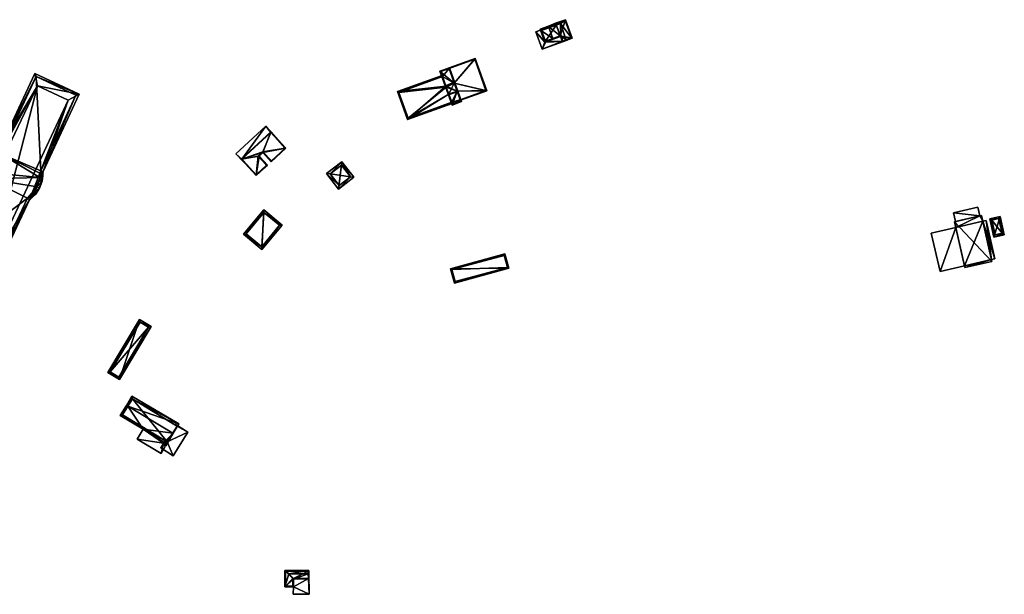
# Model space of a CAD drawing. Header units: inches. Extents: x 2523744 to 2528136, y 1148995 to 1152010.
# Tile 194 of 256: x 2526987 to 2527381, y 1150622 to 1150852. Entities that reach past the tile are written whole.
import ezdxf

# ---------------------------------------------------------------- set-up
doc = ezdxf.new("R2010")
doc.units = ezdxf.units.IN
doc.header["$MEASUREMENT"] = 0
doc.layers.add('Gebaeude Einzelhaus', color=10, linetype='Continuous')
doc.layers.add('Offenes Gebaeude', color=10, linetype='Continuous')

msp = doc.modelspace()

# ---------------------------------------------------------------- meshes
at = {"layer": 'Gebaeude Einzelhaus'}
mesh = msp.add_polyface(dxfattribs=at)
corners = [(2527201.76, 1150850.647, 376.344), (2527201.674, 1150850.881, 376.344), (2527198.739, 1150849.798, 376.739), (2527198.826, 1150849.563, 376.739), (2527203.539, 1150845.829, 376.344), (2527200.605, 1150844.745, 376.739), (2527200.691, 1150844.511, 376.739), (2527203.626, 1150845.595, 376.344), (2527195.415, 1150848.569, 376.265), (2527195.573, 1150848.141, 376.265), (2527197.368, 1150843.283, 376.265), (2527195.736, 1150848.421, 376.298), (2527197.515, 1150843.604, 376.298), (2527204.415, 1150843.46, 376.344), (2527208.34, 1150844.91, 376.423), (2527205.598, 1150852.331, 376.423), (2527203.774, 1150845.916, 376.349), (2527204.563, 1150843.781, 376.349), (2527208.019, 1150845.058, 376.418), (2527205.45, 1150852.01, 376.418), (2527201.76, 1150850.647, 370.897), (2527195.736, 1150848.421, 370.897), (2527197.515, 1150843.604, 375.791), (2527197.515, 1150843.604, 370.897), (2527197.66, 1150843.658, 375.791), (2527203.539, 1150845.829, 375.791), (2527203.54, 1150845.829, 376.265), (2527197.66, 1150843.658, 370.897), (2527201.925, 1150850.2, 370.897), (2527196.06, 1150847.956, 370.897), (2527203.774, 1150845.916, 376.206), (2527203.96, 1150845.414, 376.206), (2527204.563, 1150843.781, 375.843), (2527205.936, 1150844.288, 375.843), (2527205.935, 1150844.288, 375.791), (2527208.019, 1150845.058, 370.897), (2527205.935, 1150844.288, 370.897), (2527205.45, 1150852.01, 370.897), (2527203.554, 1150850.823, 370.897)]
mesh.append_faces([[corners[k] for k in face] for face in [(17, 18, 14), (15, 19, 1), (1, 19, 0), (14, 18, 15), (15, 18, 19), (7, 17, 13), (13, 17, 14), (7, 16, 17), (7, 4, 16), (4, 15, 0), (0, 15, 1), (7, 14, 4), (4, 14, 15), (7, 13, 14), (5, 6, 12), (12, 6, 10), (9, 12, 10), (8, 11, 9), (9, 11, 12), (2, 11, 8), (2, 3, 11), (0, 2, 1), (0, 3, 2), (7, 6, 4), (4, 6, 5), (5, 10, 6), (3, 9, 5), (5, 9, 10), (2, 8, 3), (3, 8, 9), (4, 6, 7), (4, 5, 6), (0, 3, 4), (4, 3, 5), (0, 2, 3), (0, 1, 2)]], dxfattribs={"color": 13})
mesh.append_faces([[corners[k] for k in face] for face in [(36, 38, 35), (35, 38, 37), (37, 38, 20), (20, 38, 28), (0, 37, 20), (0, 19, 37), (19, 18, 37), (37, 18, 35), (35, 34, 36), (33, 17, 32), (35, 18, 34), (34, 18, 33), (33, 18, 17), (17, 31, 32), (17, 16, 31), (31, 16, 30), (16, 26, 30), (16, 4, 26), (20, 29, 21), (21, 29, 23), (23, 29, 27), (20, 28, 29), (24, 22, 27), (27, 22, 23), (24, 12, 22), (4, 5, 26), (26, 5, 25), (25, 5, 24), (24, 5, 12), (22, 21, 23), (12, 11, 22), (22, 11, 21), (3, 21, 11), (3, 20, 21), (3, 0, 20)]], dxfattribs={"color": 41})
mesh = msp.add_polyface(dxfattribs=at)
corners = [(2527204.563, 1150843.781, 375.843), (2527203.626, 1150845.595, 376.265), (2527197.368, 1150843.283, 376.265), (2527203.936, 1150845.426, 376.21), (2527196.288, 1150840.456, 375.791), (2527206.285, 1150844.15, 375.791), (2527205.936, 1150844.288, 375.843), (2527205.992, 1150844.309, 375.843), (2527203.96, 1150845.414, 376.206), (2527203.774, 1150845.916, 376.206), (2527203.58, 1150845.719, 376.265), (2527203.54, 1150845.829, 376.265), (2527206.198, 1150844.385, 375.791), (2527195.573, 1150848.141, 376.265), (2527193.704, 1150847.45, 375.791), (2527204.6, 1150843.6, 375.805), (2527205.999, 1150844.113, 375.804), (2527203.8, 1150845.8, 376.209), (2527203.936, 1150845.427, 376.21), (2527197.515, 1150843.604, 375.791), (2527195.808, 1150848.227, 375.791), (2527204.6, 1150843.6, 375.791), (2527197.66, 1150843.658, 375.791), (2527205.999, 1150844.113, 375.791), (2527205.935, 1150844.288, 375.791), (2527203.58, 1150845.719, 375.791), (2527203.8, 1150845.8, 375.791), (2527203.539, 1150845.829, 375.791), (2527197.7, 1150843.55, 375.791), (2527203.58, 1150845.719, 370.897), (2527203.8, 1150845.8, 370.897), (2527204.6, 1150843.6, 370.897), (2527205.999, 1150844.113, 370.897), (2527205.935, 1150844.288, 370.897), (2527201.925, 1150850.2, 370.897), (2527203.554, 1150850.823, 370.897), (2527197.66, 1150843.658, 370.897), (2527197.7, 1150843.55, 370.897), (2527196.06, 1150847.956, 370.897)]
mesh.append_faces([[corners[k] for k in face] for face in [(28, 19, 22), (19, 14, 20), (28, 4, 19), (19, 4, 14), (5, 23, 12), (12, 23, 24), (25, 21, 28), (28, 21, 4), (4, 21, 5), (5, 21, 23), (25, 26, 21), (22, 25, 27), (22, 21, 25), (25, 21, 26), (23, 12, 24), (21, 5, 23), (23, 5, 12), (19, 4, 22), (22, 4, 21), (21, 4, 5), (20, 14, 19), (19, 14, 4), (2, 14, 13), (2, 4, 14), (18, 15, 1), (1, 15, 2), (2, 15, 4), (10, 17, 1), (1, 17, 18), (7, 16, 6), (7, 5, 16), (15, 16, 5), (4, 15, 5), (5, 7, 12), (2, 14, 4), (2, 13, 14), (5, 12, 7), (3, 9, 1), (1, 9, 10), (10, 9, 11), (3, 8, 9), (3, 0, 8), (0, 5, 6), (6, 5, 7), (0, 4, 5), (0, 2, 4), (3, 1, 0), (0, 1, 2)]], dxfattribs={"color": 13})
mesh.append_faces([[corners[k] for k in face] for face in [(36, 29, 37), (36, 34, 29), (36, 38, 34), (28, 29, 25), (28, 37, 29), (37, 28, 36), (36, 28, 22), (30, 33, 31), (31, 33, 32), (30, 35, 33), (29, 34, 30), (30, 34, 35), (23, 24, 16), (16, 24, 6), (23, 32, 24), (24, 32, 33), (21, 16, 15), (21, 23, 16), (21, 32, 23), (21, 31, 32), (26, 18, 17), (26, 21, 18), (18, 21, 15), (26, 31, 21), (26, 30, 31), (25, 17, 10), (25, 26, 17), (25, 30, 26), (25, 29, 30), (11, 25, 10), (11, 27, 25)]], dxfattribs={"color": 41})
mesh = msp.add_polyface(dxfattribs=at)
corners = [(2527158.938, 1150832.741, 378.54), (2527169.374, 1150836.784, 378.54), (2527157.484, 1150832.481, 378.54), (2527161.039, 1150826.936, 378.54), (2527174.054, 1150823.853, 378.54), (2527157.569, 1150832.246, 378.54), (2527162.209, 1150823.703, 378.54), (2527163.448, 1150820.28, 378.54), (2527163.533, 1150820.045, 378.54), (2527173.734, 1150824.003, 378.54), (2527169.224, 1150836.464, 378.54), (2527169.224, 1150836.464, 370.929), (2527173.734, 1150824.003, 370.929), (2527158.938, 1150832.741, 370.929), (2527163.448, 1150820.28, 370.929), (2527162.209, 1150823.703, 370.929), (2527161.039, 1150826.936, 370.929)]
mesh.append_faces([[corners[k] for k in face] for face in [(2, 0, 5), (9, 8, 7), (9, 4, 8), (2, 1, 0), (0, 1, 10), (10, 1, 9), (9, 1, 4), (4, 7, 8), (4, 6, 7), (4, 3, 6), (0, 2, 5), (4, 1, 3), (3, 1, 0), (0, 1, 2)]], dxfattribs={"color": 13})
mesh.append_faces([[corners[k] for k in face] for face in [(12, 16, 11), (11, 16, 13), (12, 15, 16), (12, 14, 15), (12, 9, 14), (14, 9, 7), (10, 11, 0), (0, 11, 13), (10, 9, 11), (11, 9, 12)]], dxfattribs={"color": 41})
mesh = msp.add_polyface(dxfattribs=at)
corners = [(2527157.71, 1150825.731, 379.961), (2527155.289, 1150831.686, 379.961), (2527160.194, 1150818.134, 379.961), (2527161.033, 1150826.934, 379.961), (2527159.088, 1150833.061, 379.961), (2527157.715, 1150825.733, 379.961), (2527162.202, 1150823.7, 379.961), (2527163.993, 1150819.509, 379.961), (2527158.887, 1150822.5, 379.961), (2527158.88, 1150822.498, 379.961), (2527161.039, 1150826.936, 379.961), (2527162.209, 1150823.703, 379.961), (2527158.938, 1150832.741, 379.961), (2527160.344, 1150818.454, 379.961), (2527163.673, 1150819.659, 379.961), (2527155.609, 1150831.536, 379.961), (2527163.448, 1150820.28, 378.54), (2527163.673, 1150819.659, 370.929), (2527163.448, 1150820.28, 370.929), (2527162.209, 1150823.703, 378.54), (2527161.039, 1150826.936, 378.54), (2527158.938, 1150832.741, 378.54), (2527158.938, 1150832.741, 370.929), (2527155.609, 1150831.536, 370.929), (2527156.339, 1150829.52, 377.118), (2527157.71, 1150825.731, 377.118), (2527156.339, 1150829.52, 370.929), (2527160.065, 1150819.226, 377.118), (2527160.344, 1150818.454, 370.929), (2527158.88, 1150822.498, 377.118), (2527160.065, 1150819.226, 370.929), (2527161.039, 1150826.936, 370.929), (2527157.71, 1150825.731, 370.929), (2527162.209, 1150823.703, 370.929), (2527158.881, 1150822.498, 370.929)]
mesh.append_faces([[corners[k] for k in face] for face in [(0, 1, 15), (15, 1, 12), (9, 2, 0), (2, 9, 13), (0, 2, 1), (10, 7, 11), (11, 7, 14), (14, 7, 13), (13, 7, 2), (12, 4, 10), (4, 12, 1), (10, 4, 7), (10, 4, 3), (7, 10, 11), (6, 7, 11), (10, 7, 4), (0, 2, 9), (9, 2, 8), (8, 2, 6), (6, 2, 7), (3, 1, 5), (5, 1, 0), (1, 3, 4), (0, 1, 2)]], dxfattribs={"color": 13})
mesh.append_faces([[corners[k] for k in face] for face in [(30, 18, 28), (28, 18, 17), (34, 33, 30), (30, 33, 18), (26, 31, 32), (23, 22, 26), (26, 22, 31), (14, 13, 17), (17, 13, 28), (28, 27, 30), (27, 9, 29), (28, 13, 27), (27, 13, 9), (24, 23, 26), (24, 15, 23), (25, 0, 24), (24, 0, 15), (21, 15, 12), (21, 23, 15), (21, 22, 23), (10, 20, 12), (12, 20, 21), (14, 16, 11), (11, 16, 19), (14, 17, 16), (16, 17, 18)]], dxfattribs={"color": 41})
mesh = msp.add_polyface(dxfattribs=at)
corners = [(2526994.081, 1150825.805, 402.614), (2527010.725, 1150822.52, 402.614), (2526993.031, 1150830.831, 402.614), (2527006.38, 1150820.029, 402.614), (2526996.291, 1150791.484, 402.614), (2526978.296, 1150799.458, 402.614), (2526973.589, 1150793.348, 402.614), (2526976.905, 1150798.553, 402.614), (2526973.293, 1150791.144, 402.614), (2526973.309, 1150788.84, 402.614), (2526974.361, 1150795.623, 402.614), (2526975.588, 1150797.406, 402.614), (2526962.754, 1150760.334, 402.614), (2526958.689, 1150757.711, 402.614), (2526975.52, 1150754.325, 402.614), (2526976.224, 1150749.476, 402.613), (2526962.749, 1150760.324, 402.614), (2526990.785, 1150780.128, 402.614), (2526994.879, 1150784.853, 402.614), (2526993.305, 1150782.245, 402.614), (2526996.186, 1150790.723, 402.614), (2526995.875, 1150787.624, 402.614), (2526996.209, 1150789.713, 402.614), (2526996.219, 1150790.56, 402.614), (2526996.324, 1150790.784, 402.614), (2526975.52, 1150754.325, 405.517), (2526994.081, 1150825.805, 405.517), (2526962.754, 1150760.334, 405.517), (2527006.38, 1150820.029, 405.517), (2526962.749, 1150760.324, 405.517), (2526995.181, 1150790.724, 402.614), (2527009.399, 1150822.039, 402.614), (2526995.321, 1150791.769, 402.614), (2526993.511, 1150829.501, 402.614), (2526977.51, 1150797.753, 402.614), (2526979.08, 1150798.775, 402.614), (2526976.339, 1150796.734, 402.614), (2526975.265, 1150795.171, 402.614), (2526974.568, 1150793.118, 402.614), (2526974.293, 1150791.08, 402.614), (2526960.019, 1150758.191, 402.614), (2526974.31, 1150788.62, 402.614), (2526975.748, 1150750.805, 402.613), (2526992.535, 1150782.904, 402.614), (2526989.975, 1150780.754, 402.614), (2526993.971, 1150785.284, 402.614), (2526995.106, 1150789.148, 402.614), (2526994.903, 1150787.875, 402.614), (2526994.95, 1150789.078, 402.614), (2526995.321, 1150791.769, 374.582), (2526995.181, 1150790.724, 374.582), (2527009.399, 1150822.039, 374.582), (2526993.511, 1150829.501, 374.582), (2526979.08, 1150798.775, 374.582), (2526977.51, 1150797.753, 374.582), (2526976.339, 1150796.734, 374.582), (2526975.265, 1150795.171, 374.582), (2526974.568, 1150793.118, 374.582), (2526974.293, 1150791.08, 374.582), (2526974.31, 1150788.62, 374.582), (2526960.019, 1150758.191, 374.582), (2526975.748, 1150750.805, 374.582), (2526989.975, 1150780.754, 374.582), (2526992.535, 1150782.904, 374.582), (2526993.971, 1150785.284, 374.582), (2526994.903, 1150787.875, 374.582), (2526995.106, 1150789.148, 374.582), (2526994.95, 1150789.078, 374.582)]
mesh.append_faces([[corners[k] for k in face] for face in [(46, 48, 30), (22, 46, 30), (22, 30, 23), (47, 46, 21), (45, 47, 21), (21, 46, 22), (43, 45, 18), (18, 45, 21), (19, 43, 18), (44, 43, 17), (42, 44, 17), (17, 43, 19), (40, 42, 15), (15, 42, 17), (13, 40, 15), (41, 40, 9), (39, 41, 9), (9, 40, 13), (38, 39, 8), (8, 39, 9), (37, 38, 6), (6, 38, 8), (10, 37, 6), (36, 37, 11), (11, 37, 10), (34, 36, 7), (7, 36, 11), (35, 34, 5), (33, 35, 5), (5, 34, 7), (2, 33, 5), (31, 33, 1), (1, 33, 2), (32, 31, 4), (30, 32, 4), (4, 31, 1), (23, 30, 20), (20, 30, 4), (24, 23, 20), (25, 27, 29), (28, 26, 25), (25, 26, 27), (20, 23, 24), (20, 22, 23), (20, 21, 22), (20, 18, 21), (17, 3, 14), (3, 17, 4), (4, 17, 20), (20, 17, 18), (18, 17, 19), (14, 15, 17), (12, 13, 16), (16, 13, 14), (14, 13, 15), (0, 9, 12), (12, 9, 13), (6, 7, 10), (10, 7, 11), (0, 5, 9), (9, 5, 8), (8, 5, 6), (6, 5, 7), (0, 2, 5), (3, 1, 0), (1, 3, 4), (0, 1, 2)]], dxfattribs={"color": 13})
mesh.append_faces([[corners[k] for k in face] for face in [(65, 67, 66), (64, 67, 65), (62, 64, 63), (60, 62, 61), (59, 67, 64), (59, 64, 62), (59, 62, 60), (58, 67, 59), (54, 57, 56), (54, 56, 55), (53, 67, 58), (53, 58, 57), (53, 57, 54), (49, 53, 52), (49, 52, 51), (50, 67, 53), (50, 53, 49), (30, 67, 50), (48, 67, 30), (66, 67, 46), (46, 67, 48), (65, 66, 47), (47, 66, 46), (64, 65, 45), (45, 65, 47), (63, 64, 43), (43, 64, 45), (62, 63, 44), (44, 63, 43), (61, 62, 42), (42, 62, 44), (60, 61, 40), (40, 61, 42), (59, 60, 41), (41, 60, 40), (58, 59, 39), (39, 59, 41), (57, 58, 38), (38, 58, 39), (56, 57, 37), (37, 57, 38), (55, 56, 36), (36, 56, 37), (54, 55, 34), (34, 55, 36), (53, 54, 35), (35, 54, 34), (52, 53, 33), (33, 53, 35), (51, 52, 31), (31, 52, 33), (49, 51, 32), (32, 51, 31), (50, 49, 30), (30, 49, 32), (28, 14, 3), (28, 25, 14), (25, 16, 14), (25, 29, 16), (29, 12, 16), (29, 27, 12), (27, 0, 12), (27, 26, 0), (26, 3, 0), (26, 28, 3)]], dxfattribs={"color": 41})
mesh = msp.add_polyface(dxfattribs=at)
corners = [(2527160.065, 1150819.226, 377.118), (2527142.318, 1150812.27, 377.118), (2527160.235, 1150818.755, 377.118), (2527158.88, 1150822.498, 377.118), (2527157.71, 1150825.731, 377.118), (2527138.251, 1150823.505, 377.118), (2527156.339, 1150829.52, 377.118), (2527156.169, 1150829.99, 377.118), (2527138.891, 1150823.205, 377.118), (2527142.618, 1150812.91, 377.118), (2527138.891, 1150823.205, 370.929), (2527156.339, 1150829.52, 370.929), (2527142.618, 1150812.91, 370.929), (2527160.065, 1150819.226, 370.929), (2527158.881, 1150822.498, 370.929), (2527157.862, 1150825.313, 370.929), (2527157.71, 1150825.731, 370.929)]
mesh.append_faces([[corners[k] for k in face] for face in [(1, 9, 2), (2, 9, 0), (1, 8, 9), (8, 7, 6), (1, 5, 8), (8, 5, 7), (5, 6, 7), (5, 4, 6), (5, 1, 4), (4, 1, 3), (3, 1, 0), (0, 1, 2)]], dxfattribs={"color": 13})
mesh.append_faces([[corners[k] for k in face] for face in [(15, 10, 16), (16, 10, 11), (14, 12, 15), (15, 12, 10), (14, 13, 12), (12, 13, 9), (9, 13, 0), (9, 8, 12), (12, 8, 10), (10, 6, 11), (10, 8, 6)]], dxfattribs={"color": 41})
mesh = msp.add_polyface(dxfattribs=at)
corners = [(2527157.715, 1150825.733, 380.393), (2527157.39, 1150825.881, 380.318), (2527158.731, 1150822.178, 380.318), (2527158.887, 1150822.5, 380.393), (2527159.956, 1150824.711, 380.91), (2527161.033, 1150826.934, 380.393), (2527161.189, 1150827.256, 380.318), (2527162.529, 1150823.553, 380.318), (2527162.202, 1150823.7, 380.393), (2527157.71, 1150825.731, 380.391), (2527158.881, 1150822.498, 380.391), (2527162.209, 1150823.703, 380.391), (2527161.039, 1150826.936, 380.391), (2527161.039, 1150826.936, 379.961), (2527162.209, 1150823.703, 379.961), (2527161.039, 1150826.936, 378.54), (2527162.209, 1150823.703, 378.54), (2527161.033, 1150826.934, 379.961), (2527157.715, 1150825.733, 379.961), (2527157.71, 1150825.731, 379.961), (2527158.88, 1150822.498, 379.961), (2527157.71, 1150825.731, 377.118), (2527158.88, 1150822.498, 377.118), (2527162.202, 1150823.7, 379.961), (2527158.887, 1150822.5, 379.961), (2527162.209, 1150823.703, 370.929), (2527158.881, 1150822.498, 370.929), (2527157.862, 1150825.313, 370.929), (2527161.039, 1150826.936, 370.929), (2527157.71, 1150825.731, 370.929)]
mesh.append_faces([[corners[k] for k in face] for face in [(12, 5, 6), (11, 12, 6), (7, 8, 11), (7, 11, 6), (3, 8, 2), (10, 3, 2), (9, 10, 2), (2, 8, 7), (0, 9, 1), (5, 0, 1), (6, 5, 1), (1, 9, 2), (5, 7, 6), (5, 8, 7), (5, 4, 8), (2, 8, 3), (3, 8, 4), (2, 7, 8), (5, 0, 4), (5, 1, 0), (5, 6, 1), (0, 3, 4), (0, 2, 3), (0, 1, 2)]], dxfattribs={"color": 13})
mesh.append_faces([[corners[k] for k in face] for face in [(25, 27, 28), (28, 27, 29), (25, 26, 27), (8, 24, 23), (8, 3, 24), (20, 24, 10), (10, 24, 3), (23, 11, 8), (23, 14, 11), (20, 21, 22), (20, 19, 21), (20, 9, 19), (20, 10, 9), (18, 9, 0), (18, 19, 9), (0, 17, 18), (0, 5, 17), (13, 17, 12), (12, 17, 5), (13, 14, 15), (15, 14, 16), (13, 11, 14), (13, 12, 11)]], dxfattribs={"color": 41})
mesh = msp.add_polyface(dxfattribs=at)
corners = [(2527093.62, 1150800.85, 376.589), (2527084.358, 1150799.089, 376.589), (2527087.733, 1150795.426, 376.589), (2527087.556, 1150807.433, 376.589), (2527075.6, 1150796.42, 376.589), (2527081.665, 1150789.836, 376.589), (2527082.81, 1150797.663, 376.589), (2527086.184, 1150794, 376.589), (2527087.748, 1150795.78, 376.589), (2527093.266, 1150800.865, 376.589), (2527075.954, 1150796.406, 376.589), (2527087.541, 1150807.08, 376.589), (2527081.68, 1150790.19, 376.589), (2527085.83, 1150794.015, 376.589), (2527082.456, 1150797.678, 376.589), (2527084.373, 1150799.443, 376.589), (2527088.035, 1150806.544, 376.41), (2527093.266, 1150800.865, 370.656), (2527088.035, 1150806.544, 376.51), (2527087.541, 1150807.08, 370.656), (2527087.541, 1150807.08, 376.381), (2527087.541, 1150807.08, 376.481), (2527075.954, 1150796.406, 376.481), (2527075.954, 1150796.406, 370.656), (2527075.954, 1150796.406, 376.381), (2527076.449, 1150795.869, 376.41), (2527081.68, 1150790.19, 370.656), (2527076.449, 1150795.869, 376.51), (2527085.83, 1150794.015, 370.656), (2527082.456, 1150797.678, 370.656), (2527084.373, 1150799.443, 370.656), (2527087.748, 1150795.78, 370.656)]
mesh.append_faces([[corners[k] for k in face] for face in [(15, 8, 1), (14, 15, 1), (13, 14, 6), (6, 14, 1), (12, 13, 7), (7, 13, 6), (5, 12, 7), (10, 12, 4), (4, 12, 5), (11, 10, 3), (9, 11, 3), (3, 10, 4), (0, 8, 9), (0, 9, 3), (1, 8, 2), (2, 8, 0), (7, 6, 5), (6, 1, 4), (5, 6, 4), (4, 1, 3), (3, 1, 0), (0, 1, 2)]], dxfattribs={"color": 13})
mesh.append_faces([[corners[k] for k in face] for face in [(26, 29, 28), (23, 30, 29), (23, 29, 26), (19, 30, 23), (17, 31, 30), (17, 30, 19), (9, 8, 17), (17, 8, 31), (8, 15, 31), (31, 15, 30), (15, 14, 30), (30, 14, 29), (14, 13, 29), (29, 13, 28), (13, 12, 28), (28, 12, 26), (23, 25, 24), (27, 10, 22), (25, 12, 27), (27, 12, 10), (23, 26, 25), (25, 26, 12), (19, 23, 20), (20, 23, 24), (10, 11, 22), (22, 11, 21), (11, 18, 21), (16, 19, 20), (16, 17, 19), (11, 9, 18), (18, 9, 16), (16, 9, 17)]], dxfattribs={"color": 41})
mesh = msp.add_polyface(dxfattribs=at)
corners = [(2527116.019, 1150795.418, 376.353), (2527114.713, 1150784.423, 376.51), (2527120.849, 1150789.159, 376.353), (2527109.881, 1150790.681, 376.51), (2527119.446, 1150789.34, 376.373), (2527111.284, 1150790.501, 376.49), (2527115.838, 1150794.015, 376.373), (2527114.893, 1150785.825, 376.49), (2527115.838, 1150794.015, 370.735), (2527119.446, 1150789.34, 370.735), (2527111.284, 1150790.501, 370.735), (2527114.893, 1150785.825, 370.735)]
mesh.append_faces([[corners[k] for k in face] for face in [(1, 7, 4), (5, 7, 3), (3, 7, 1), (6, 5, 0), (4, 6, 0), (0, 5, 3), (1, 4, 2), (2, 4, 0), (3, 1, 0), (0, 1, 2)]], dxfattribs={"color": 13})
mesh.append_faces([[corners[k] for k in face] for face in [(9, 11, 10), (9, 10, 8), (4, 11, 9), (7, 11, 4), (10, 11, 5), (5, 11, 7), (8, 10, 6), (6, 10, 5), (9, 8, 4), (4, 8, 6)]], dxfattribs={"color": 41})
mesh = msp.add_polyface(dxfattribs=at)
corners = [(2527361.454, 1150771.326, 378.61), (2527376.503, 1150755.493, 378.609), (2527372.273, 1150773.823, 378.61), (2527365.684, 1150752.996, 378.61), (2527371.631, 1150773.675, 375.985), (2527361.03, 1150774.979, 375.991), (2527361.843, 1150771.416, 375.985), (2527370.824, 1150777.214, 375.991), (2527361.984, 1150769.03, 375.884), (2527355.684, 1150751.426, 375.884), (2527365.522, 1150753.696, 375.884), (2527352.145, 1150766.76, 375.884), (2527376.341, 1150756.192, 375.765), (2527374.175, 1150771.843, 375.765), (2527372.803, 1150771.526, 375.765), (2527377.714, 1150756.509, 375.765), (2527365.684, 1150752.996, 370.136), (2527361.454, 1150771.326, 370.136), (2527361.984, 1150769.03, 370.136), (2527365.522, 1150753.696, 370.136), (2527376.503, 1150755.493, 370.136), (2527372.273, 1150773.823, 370.136), (2527376.341, 1150756.193, 375.765), (2527376.341, 1150756.193, 370.136), (2527372.803, 1150771.526, 370.136), (2527371.631, 1150773.675, 370.136), (2527361.843, 1150771.416, 370.136), (2527361.03, 1150774.979, 370.136), (2527370.824, 1150777.214, 370.136), (2527352.145, 1150766.76, 370.136), (2527355.684, 1150751.426, 370.136), (2527377.714, 1150756.509, 370.136), (2527376.341, 1150756.192, 370.136), (2527374.175, 1150771.843, 370.136)]
mesh.append_faces([[corners[k] for k in face] for face in [(15, 13, 12), (12, 13, 14), (11, 9, 8), (8, 9, 10), (7, 5, 4), (4, 5, 6), (3, 1, 0), (0, 1, 2)]], dxfattribs={"color": 13})
mesh.append_faces([[corners[k] for k in face] for face in [(32, 24, 31), (31, 24, 33), (14, 13, 24), (24, 13, 33), (13, 15, 33), (33, 15, 31), (32, 31, 12), (12, 31, 15), (18, 30, 29), (18, 19, 30), (30, 19, 9), (9, 19, 10), (9, 11, 30), (30, 11, 29), (11, 8, 29), (29, 8, 18), (27, 25, 26), (27, 28, 25), (28, 4, 25), (28, 7, 4), (27, 6, 5), (27, 26, 6), (5, 7, 27), (27, 7, 28), (24, 25, 21), (24, 18, 25), (25, 18, 26), (26, 18, 17), (23, 19, 24), (24, 19, 18), (23, 16, 19), (23, 20, 16), (17, 6, 26), (4, 21, 25), (4, 2, 21), (17, 0, 6), (6, 0, 4), (4, 0, 2), (21, 14, 24), (22, 20, 23), (14, 1, 22), (22, 1, 20), (21, 2, 14), (14, 2, 1), (1, 3, 20), (20, 3, 16), (16, 10, 19), (8, 17, 18), (8, 0, 17), (16, 3, 10), (10, 3, 8), (8, 3, 0)]], dxfattribs={"color": 41})
mesh = msp.add_polyface(dxfattribs=at)
corners = [(2527084.674, 1150776.131, 376.984), (2527083.993, 1150760.261, 376.984), (2527092.06, 1150770.034, 376.984), (2527076.606, 1150766.359, 376.984), (2527084.775, 1150775.075, 376.984), (2527091.004, 1150769.933, 376.984), (2527077.663, 1150766.46, 376.984), (2527083.891, 1150761.318, 376.984), (2527084.775, 1150775.075, 370.865), (2527091.004, 1150769.933, 370.865), (2527077.663, 1150766.46, 370.865), (2527083.891, 1150761.318, 370.865)]
mesh.append_faces([[corners[k] for k in face] for face in [(1, 7, 5), (6, 7, 3), (3, 7, 1), (4, 6, 0), (0, 6, 3), (5, 4, 2), (1, 5, 2), (2, 4, 0), (3, 1, 0), (0, 1, 2)]], dxfattribs={"color": 13})
mesh.append_faces([[corners[k] for k in face] for face in [(8, 11, 10), (9, 11, 8), (5, 11, 9), (7, 11, 5), (10, 11, 6), (6, 11, 7), (8, 10, 4), (4, 10, 6), (9, 8, 5), (5, 8, 4)]], dxfattribs={"color": 41})
mesh = msp.add_polyface(dxfattribs=at)
corners = [(2527377.286, 1150765.201, 377.544), (2527379.75, 1150773.523, 377.544), (2527375.588, 1150772.563, 377.544), (2527381.449, 1150766.161, 377.544), (2527376.488, 1150772, 377.544), (2527379.188, 1150772.624, 377.544), (2527377.849, 1150766.101, 377.544), (2527380.549, 1150766.724, 377.544), (2527379.188, 1150772.624, 370.659), (2527380.549, 1150766.724, 370.659), (2527376.488, 1150772, 370.659), (2527377.849, 1150766.101, 370.659)]
mesh.append_faces([[corners[k] for k in face] for face in [(7, 5, 1), (3, 6, 7), (3, 7, 1), (4, 6, 0), (0, 6, 3), (5, 4, 2), (1, 5, 2), (2, 4, 0), (3, 1, 0), (0, 1, 2)]], dxfattribs={"color": 13})
mesh.append_faces([[corners[k] for k in face] for face in [(9, 11, 10), (9, 10, 8), (7, 11, 9), (6, 11, 7), (10, 11, 4), (4, 11, 6), (8, 10, 5), (5, 10, 4), (9, 8, 7), (7, 8, 5)]], dxfattribs={"color": 41})
mesh = msp.add_polyface(dxfattribs=at)
corners = [(2527159.509, 1150752.533, 376.199), (2527182.94, 1150752.733, 376.278), (2527181.363, 1150758.506, 376.199), (2527161.088, 1150746.759, 376.278), (2527160.124, 1150752.183, 376.206), (2527181.013, 1150757.893, 376.206), (2527161.439, 1150747.373, 376.271), (2527182.326, 1150753.083, 376.271), (2527182.326, 1150753.083, 370.49), (2527181.013, 1150757.893, 370.491), (2527160.124, 1150752.183, 370.491), (2527161.439, 1150747.373, 370.491)]
mesh.append_faces([[corners[k] for k in face] for face in [(1, 6, 7), (7, 5, 1), (3, 6, 1), (4, 6, 0), (0, 6, 3), (5, 4, 2), (1, 5, 2), (2, 4, 0), (3, 1, 0), (0, 1, 2)]], dxfattribs={"color": 13})
mesh.append_faces([[corners[k] for k in face] for face in [(8, 11, 10), (8, 10, 9), (7, 11, 8), (6, 11, 7), (10, 11, 4), (4, 11, 6), (9, 10, 5), (5, 10, 4), (8, 9, 5), (7, 8, 5)]], dxfattribs={"color": 41})
mesh = msp.add_polyface(dxfattribs=at)
corners = [(2527026.894, 1150708.082, 377.362), (2527034.914, 1150732.152, 377.362), (2527022.195, 1150710.893, 377.362), (2527039.613, 1150729.341, 377.362), (2527026.635, 1150709.111, 377.362), (2527023.224, 1150711.152, 377.362), (2527038.584, 1150729.082, 377.362), (2527035.173, 1150731.123, 377.362), (2527035.173, 1150731.123, 371.702), (2527038.584, 1150729.082, 371.702), (2527023.224, 1150711.152, 371.702), (2527026.635, 1150709.111, 371.702)]
mesh.append_faces([[corners[k] for k in face] for face in [(7, 5, 1), (6, 7, 3), (3, 7, 1), (0, 4, 6), (0, 6, 3), (5, 4, 2), (1, 5, 2), (2, 4, 0), (3, 1, 0), (0, 1, 2)]], dxfattribs={"color": 13})
mesh.append_faces([[corners[k] for k in face] for face in [(9, 11, 10), (9, 10, 8), (6, 11, 9), (4, 11, 6), (10, 11, 5), (5, 11, 4), (8, 10, 7), (7, 10, 5), (9, 8, 6), (6, 8, 7)]], dxfattribs={"color": 41})
mesh = msp.add_polyface(dxfattribs=at)
corners = [(2527030.205, 1150697.411, 378.11), (2527050.641, 1150690.35, 376.786), (2527031.909, 1150701.516, 376.786), (2527048.208, 1150686.678, 378.11), (2527048.389, 1150686.57, 378.11), (2527029.656, 1150697.738, 378.11), (2527027.228, 1150693.664, 376.94), (2527036.364, 1150688.218, 376.94), (2527044.565, 1150682.563, 376.778), (2527033.983, 1150684.223, 375.793), (2527044.777, 1150682.908, 376.878), (2527043.579, 1150678.501, 375.793), (2527045.215, 1150681.245, 376.581), (2527045.424, 1150681.596, 376.682), (2527028.1, 1150694, 377.121), (2527046, 1150683.1, 377.073), (2527049.95, 1150689.5, 377.112), (2527032.05, 1150700.4, 377.053), (2527045.197, 1150683.589, 376.778), (2527028.1, 1150694, 370.701), (2527045.197, 1150683.589, 376.878), (2527046, 1150683.1, 370.701), (2527046, 1150683.1, 376.629), (2527046, 1150683.1, 376.729), (2527049.95, 1150689.5, 370.701), (2527049.95, 1150689.5, 376.628), (2527049.95, 1150689.5, 376.728), (2527049.139, 1150689.994, 376.778), (2527032.05, 1150700.4, 370.701), (2527049.139, 1150689.994, 376.878)]
mesh.append_faces([[corners[k] for k in face] for face in [(1, 17, 2), (2, 17, 5), (5, 17, 0), (4, 16, 1), (1, 16, 17), (4, 3, 16), (10, 15, 13), (13, 15, 4), (4, 15, 3), (14, 5, 0), (14, 6, 5), (8, 7, 10), (10, 7, 15), (15, 7, 14), (14, 7, 6), (8, 9, 7), (12, 11, 8), (8, 11, 9), (3, 10, 4), (4, 10, 13), (8, 11, 12), (8, 9, 11), (0, 7, 3), (3, 7, 10), (10, 7, 8), (8, 7, 9), (0, 6, 7), (0, 5, 6), (0, 2, 5), (4, 1, 3), (3, 1, 0), (0, 1, 2)]], dxfattribs={"color": 13})
mesh.append_faces([[corners[k] for k in face] for face in [(21, 28, 24), (19, 28, 21), (14, 0, 19), (19, 0, 28), (28, 0, 17), (24, 27, 25), (29, 16, 26), (27, 17, 29), (29, 17, 16), (24, 28, 27), (27, 28, 17), (16, 3, 26), (26, 3, 23), (23, 3, 15), (21, 25, 22), (21, 24, 25), (15, 20, 23), (18, 21, 22), (18, 19, 21), (15, 14, 20), (20, 14, 18), (18, 14, 19)]], dxfattribs={"color": 41})
mesh = msp.add_polyface(dxfattribs=at)
corners = [(2527094.759, 1150630.223, 376.383), (2527102.814, 1150631.616, 376.399), (2527093.181, 1150631.586, 376.399), (2527102.568, 1150630.245, 376.383), (2527102.818, 1150630.246, 376.383), (2527093.2, 1150625.08, 376.32), (2527096.595, 1150628.178, 376.358), (2527096.605, 1150625.09, 376.32), (2527102.568, 1150630.242, 376.383), (2527102.824, 1150628.196, 376.358), (2527102.657, 1150630.242, 376.383), (2527096.354, 1150625.339, 376.323), (2527093.449, 1150625.331, 376.323), (2527093.433, 1150631.338, 376.396), (2527102.565, 1150631.365, 376.396), (2527102.573, 1150628.445, 376.361), (2527096.344, 1150628.426, 376.361), (2527096.591, 1150628.428, 376.361), (2527102.573, 1150628.445, 376.143), (2527096.591, 1150628.428, 376.143), (2527096.591, 1150628.428, 376.043), (2527102.573, 1150628.445, 370.581), (2527102.573, 1150628.445, 376.043), (2527096.591, 1150628.428, 370.581), (2527102.568, 1150630.245, 376.283), (2527102.565, 1150631.365, 370.581), (2527093.433, 1150631.338, 370.581), (2527093.449, 1150625.331, 370.581), (2527094.773, 1150625.335, 375.631), (2527094.773, 1150625.335, 375.731), (2527096.354, 1150625.339, 370.581), (2527096.354, 1150625.339, 375.631), (2527096.354, 1150625.339, 375.731), (2527096.344, 1150628.426, 376.143), (2527096.344, 1150628.426, 370.581), (2527096.344, 1150628.426, 376.043)]
mesh.append_faces([[corners[k] for k in face] for face in [(10, 15, 8), (15, 6, 17), (17, 6, 16), (16, 6, 11), (15, 9, 6), (10, 4, 15), (14, 4, 3), (15, 4, 9), (13, 1, 14), (14, 1, 4), (12, 2, 13), (13, 2, 1), (11, 5, 12), (12, 5, 2), (7, 11, 6), (11, 7, 5), (8, 9, 10), (10, 9, 4), (0, 6, 8), (8, 6, 9), (0, 5, 6), (6, 5, 7), (0, 2, 5), (3, 1, 0), (1, 3, 4), (0, 1, 2)]], dxfattribs={"color": 13})
mesh.append_faces([[corners[k] for k in face] for face in [(23, 25, 21), (23, 26, 25), (23, 34, 26), (26, 34, 27), (27, 34, 30), (34, 23, 35), (35, 23, 20), (33, 19, 16), (16, 19, 17), (30, 34, 31), (31, 34, 35), (16, 11, 33), (33, 11, 32), (11, 29, 32), (28, 30, 31), (28, 27, 30), (11, 12, 29), (29, 12, 28), (28, 12, 27), (12, 26, 27), (12, 13, 26), (13, 14, 26), (26, 14, 25), (21, 24, 22), (24, 14, 3), (21, 25, 24), (24, 25, 14), (8, 15, 18), (23, 21, 20), (20, 21, 22), (15, 17, 18), (18, 17, 19)]], dxfattribs={"color": 41})
at = {"layer": 'Offenes Gebaeude'}
mesh = msp.add_polyface(dxfattribs=at)
corners = [(2527075.954, 1150796.406, 376.481), (2527085.533, 1150809.63, 376.353), (2527073.576, 1150798.616, 376.353), (2527087.541, 1150807.08, 376.481), (2527088.219, 1150806.713, 376.51), (2527076.264, 1150795.699, 376.51), (2527076.449, 1150795.869, 376.51), (2527088.035, 1150806.544, 376.51), (2527073.576, 1150798.616, 376.253), (2527085.533, 1150809.63, 376.253), (2527076.264, 1150795.699, 376.41), (2527076.449, 1150795.869, 376.41), (2527088.035, 1150806.544, 376.41), (2527088.219, 1150806.713, 376.41), (2527075.954, 1150796.406, 376.381), (2527087.541, 1150807.08, 376.381)]
mesh.append_faces([[corners[k] for k in face] for face in [(4, 3, 7), (0, 5, 6), (0, 2, 5), (4, 1, 3), (3, 1, 0), (0, 1, 2)]], dxfattribs={"color": 13})
mesh.append_faces([[corners[k] for k in face] for face in [(10, 14, 11), (15, 13, 12), (14, 9, 15), (15, 9, 13), (10, 8, 14), (14, 8, 9), (1, 13, 9), (1, 4, 13), (13, 4, 12), (12, 4, 7), (10, 11, 5), (5, 11, 6), (5, 2, 10), (10, 2, 8), (2, 1, 8), (8, 1, 9)]], dxfattribs={"color": 41})
mesh = msp.add_polyface(dxfattribs=at)
corners = [(2527046, 1150683.1, 376.729), (2527043.42, 1150680.703, 376.878), (2527048.461, 1150677.6, 375.94), (2527044.777, 1150682.908, 376.878), (2527054.3, 1150687.085, 375.94), (2527049.95, 1150689.5, 376.728), (2527049.259, 1150690.188, 376.878), (2527049.139, 1150689.994, 376.878), (2527045.197, 1150683.589, 376.878), (2527043.42, 1150680.703, 376.778), (2527048.461, 1150677.6, 375.84), (2527054.3, 1150687.085, 375.84), (2527049.259, 1150690.188, 376.778), (2527049.139, 1150689.994, 376.778), (2527044.565, 1150682.563, 376.778), (2527045.197, 1150683.589, 376.778), (2527046, 1150683.1, 376.629), (2527049.95, 1150689.5, 376.628)]
mesh.append_faces([[corners[k] for k in face] for face in [(3, 0, 8), (5, 6, 7), (0, 4, 5), (5, 4, 6), (0, 2, 4), (3, 1, 0), (0, 1, 2)]], dxfattribs={"color": 13})
mesh.append_faces([[corners[k] for k in face] for face in [(12, 17, 13), (16, 14, 15), (16, 9, 14), (16, 10, 9), (12, 11, 17), (17, 11, 16), (16, 11, 10), (14, 3, 15), (15, 3, 8), (14, 1, 3), (14, 9, 1), (12, 13, 6), (6, 13, 7), (6, 4, 12), (12, 4, 11), (4, 2, 11), (11, 2, 10), (2, 9, 10), (2, 1, 9)]], dxfattribs={"color": 41})
mesh = msp.add_polyface(dxfattribs=at)
corners = [(2527102.843, 1150622.078, 375.293), (2527096.605, 1150625.09, 375.698), (2527096.503, 1150622.059, 375.293), (2527102.573, 1150628.445, 376.143), (2527096.591, 1150628.428, 376.143), (2527096.354, 1150625.339, 375.731), (2527094.774, 1150625.085, 375.698), (2527102.818, 1150630.246, 376.383), (2527102.568, 1150630.242, 376.383), (2527102.568, 1150630.245, 376.383), (2527094.759, 1150630.223, 376.383), (2527096.344, 1150628.426, 376.143), (2527094.773, 1150625.335, 375.731), (2527096.605, 1150625.09, 375.598), (2527094.774, 1150625.085, 375.598), (2527096.503, 1150622.059, 375.193), (2527102.843, 1150622.078, 375.193), (2527102.818, 1150630.246, 376.283), (2527102.568, 1150630.245, 376.283), (2527094.773, 1150625.335, 375.631), (2527102.573, 1150628.445, 376.043), (2527096.354, 1150625.339, 375.631), (2527096.591, 1150628.428, 376.043), (2527096.344, 1150628.426, 376.043)]
mesh.append_faces([[corners[k] for k in face] for face in [(6, 5, 12), (5, 4, 11), (8, 9, 10), (3, 7, 8), (8, 7, 9), (3, 0, 7), (6, 1, 5), (5, 1, 4), (4, 1, 3), (3, 1, 0), (0, 1, 2)]], dxfattribs={"color": 13})
mesh.append_faces([[corners[k] for k in face] for face in [(17, 20, 18), (22, 21, 23), (21, 14, 19), (20, 13, 22), (22, 13, 21), (21, 13, 14), (17, 16, 20), (20, 16, 13), (13, 16, 15), (14, 6, 19), (19, 6, 12), (17, 18, 7), (7, 18, 9), (7, 0, 17), (17, 0, 16), (0, 2, 16), (16, 2, 15), (2, 13, 15), (2, 1, 13), (1, 6, 13), (13, 6, 14)]], dxfattribs={"color": 41})

doc.saveas('drawing.dxf')
